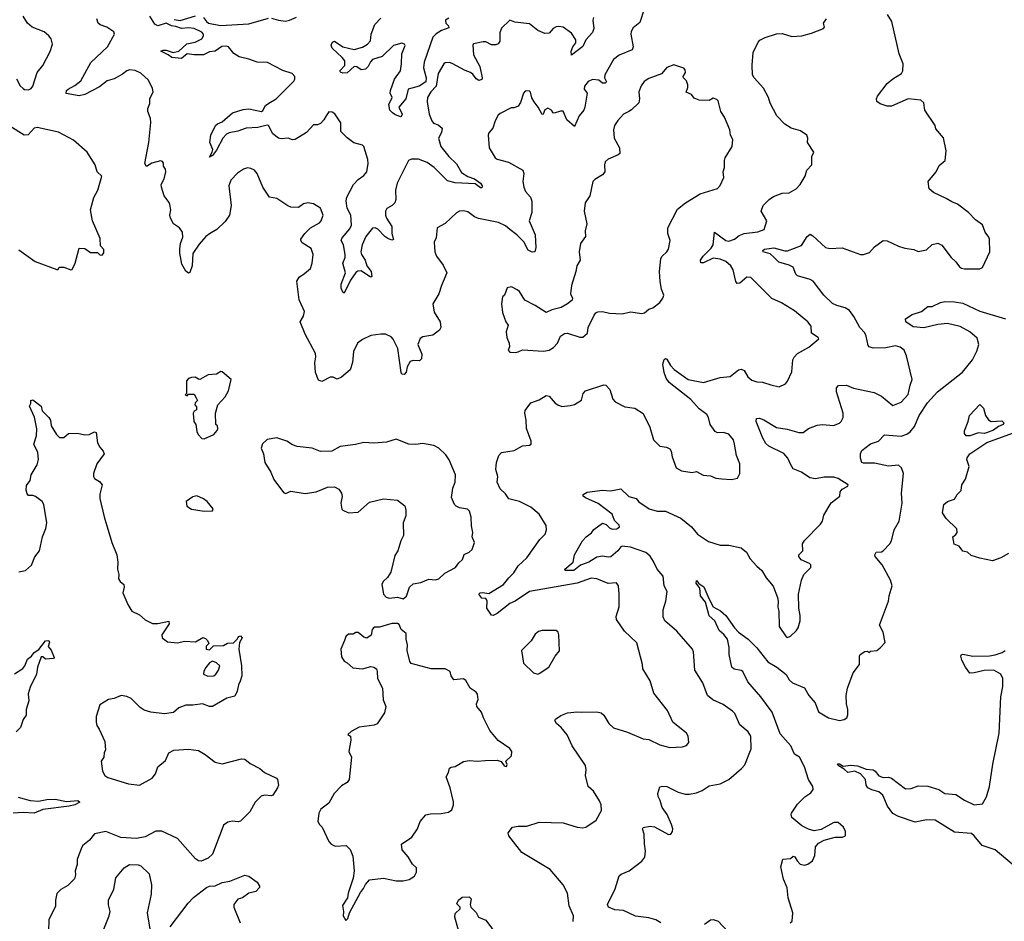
# Model space of a CAD drawing. Extents: x 2293878 to 2522763, y 823964 to 1006972.
# Tile 19 of 256: x 2325991 to 2333010, y 892395 to 898819. Entities that reach past the tile are written whole.
import ezdxf

# ---------------------------------------------------------------- set-up
doc = ezdxf.new("R2010")
doc.units = 0

msp = doc.modelspace()

# ---------------------------------------------------------------- linework, layer by layer
at = {"layer": '0CON20XD'}
for points in [[(2330441.4, 898895), (2330412, 898798), (2330365, 898761.4), (2330349.5, 898735), (2330346.7, 898715), (2330364.5, 898625), (2330356.7, 898605), (2330264, 898565), (2330225, 898535.7), (2330162.9, 898425), (2330160, 898405), (2330174, 898375), (2330165, 898366), (2330145, 898367.5), (2330118.9, 898388.9), (2330075, 898392), (2330042.4, 898377.6), (2330017.5, 898345), (2330015.5, 898325), (2330036.7, 898295), (2330020, 898195), (2330011.9, 898175), (2329978.2, 898135), (2329945, 898057.5), (2329891.4, 898105), (2329865, 898167.1), (2329845, 898167.3), (2329802.1, 898152.1), (2329794.3, 898154.3), (2329782.5, 898175), (2329755, 898187.9), (2329735, 898177.5), (2329723.3, 898146.7), (2329715, 898143.8), (2329686.7, 898195), (2329657.5, 898232.5), (2329642.7, 898262.7), (2329633, 898303), (2329621.7, 898311.7), (2329595, 898310), (2329582.5, 898295), (2329560.3, 898229.7), (2329545, 898203.3), (2329515, 898191.2), (2329495, 898191.2), (2329415, 898150), (2329402.1, 898137.9), (2329380.9, 898099.1), (2329363.6, 898046.4), (2329335, 898012.5), (2329330, 897995), (2329337.5, 897905), (2329380, 897835), (2329395, 897825.8), (2329475, 897804.4), (2329577.3, 897747.3), (2329584.1, 897724.1), (2329578, 897665), (2329583.6, 897626.4), (2329596, 897595), (2329631.4, 897555), (2329641.9, 897525), (2329641.9, 897445), (2329622.9, 897385), (2329665.7, 897285), (2329670.6, 897195), (2329664, 897166), (2329645, 897162), (2329615, 897175.8), (2329584.4, 897235), (2329535.8, 897285.8), (2329484.4, 897325), (2329455, 897349.5), (2329405, 897373.3), (2329262, 897402), (2329233.8, 897413.8), (2329185, 897449.2), (2329155, 897457.5), (2329125, 897453.8), (2329105, 897443.8), (2329025, 897366.7), (2328966.7, 897335), (2328958.8, 897265), (2328946.1, 897233.9), (2328950, 897165), (2328962, 897135), (2329009.6, 897069.6), (2329035.7, 897015), (2328997.1, 896925), (2328979.2, 896865), (2328936.2, 896795), (2328946.2, 896735), (2328987.5, 896665), (2328993.8, 896625), (2328982.7, 896607.3), (2328935, 896571.2), (2328865, 896558.8), (2328845, 896546.7), (2328830, 896505), (2328857.1, 896435), (2328855, 896402.5), (2328841.2, 896388.8), (2328795, 896390.8), (2328775, 896383.8), (2328753.4, 896346.6), (2328745, 896307.5), (2328731.7, 896291.7), (2328715, 896293.8), (2328710, 896305), (2328685.7, 896475), (2328653.6, 896543.6), (2328638.3, 896558.3), (2328597.7, 896577.7), (2328565, 896578.8), (2328495, 896568.8), (2328435, 896540), (2328400, 896515), (2328370.8, 896455), (2328364.3, 896375.7), (2328347.5, 896325), (2328285, 896270.8), (2328255, 896258.8), (2328225, 896272.5), (2328205, 896271.2), (2328145, 896240), (2328120.6, 896250.6), (2328100, 896305), (2328094.2, 896375), (2328102.3, 896417.7), (2328099.7, 896439.7), (2328025, 896577.5), (2327991.2, 896665), (2328013, 896707), (2328020.5, 896740.5), (2327982.2, 896822.2), (2327966, 896955), (2327983.8, 896985), (2328021.7, 897011.7), (2328064.3, 897045.7), (2328076.7, 897083.3), (2328084.2, 897145), (2328067.8, 897187.8), (2328005, 897230), (2327994.2, 897245), (2327996, 897255), (2328024, 897295), (2328063.8, 897336.2), (2328128, 897372), (2328139.2, 897385), (2328154.2, 897425), (2328136, 897475), (2328085, 897506.2), (2328045, 897513.8), (2328013.9, 897506.1), (2327979.3, 897480.7), (2327925, 897482), (2327901.7, 897491.7), (2327825, 897544), (2327772.5, 897555), (2327724.3, 897625), (2327685, 897723.8), (2327665, 897746), (2327638.8, 897758.8), (2327615, 897764), (2327586.7, 897755), (2327544, 897725), (2327496.2, 897675), (2327481.2, 897635), (2327497.5, 897495), (2327485.8, 897425), (2327455, 897381.2), (2327395.7, 897324.3), (2327345, 897294)], [(2330562, 892385), (2330525, 892404.4), (2330475, 892420), (2330381.7, 892431.7), (2330295, 892472.9), (2330234, 892476), (2330188.8, 892495), (2330181.4, 892515), (2330234.6, 892625.4), (2330265, 892718.8), (2330278.5, 892731.5), (2330336, 892755), (2330425.6, 892824.4), (2330447.3, 892852.7), (2330452.5, 892895), (2330443.9, 892946.1), (2330442.5, 893015), (2330431.2, 893055), (2330435, 893062.5), (2330485, 893072.5), (2330515, 893068), (2330615, 893013.8), (2330633, 893017), (2330643.3, 893035), (2330646.7, 893055), (2330636.7, 893085), (2330605.8, 893155), (2330570, 893205), (2330557.5, 893255), (2330542.5, 893285), (2330538.8, 893305), (2330555, 893352.5), (2330572, 893358), (2330605, 893355.7), (2330685, 893314.2), (2330735, 893301.4), (2330765, 893301.4), (2330815, 893310.8), (2330855, 893326), (2330905, 893360.6), (2330985, 893373.3), (2331045, 893405.7), (2331137, 893483), (2331159.1, 893510.9), (2331204.4, 893625), (2331202, 893715), (2331183.8, 893745), (2331124.4, 893794.4), (2331088, 893875), (2331072.1, 893892.1), (2331005, 893940.8), (2330931.8, 893971.8), (2330895, 894003.8), (2330860.6, 894095), (2330804.4, 894185), (2330794.4, 894315), (2330788.1, 894335), (2330675, 894462.5), (2330589.2, 894535), (2330577.5, 894565), (2330577.5, 894615), (2330597.1, 894675), (2330605.8, 894745), (2330584.3, 894785), (2330578, 894855), (2330534.2, 894905), (2330509.5, 894959.5), (2330485, 894997.5), (2330455, 895022.2), (2330345, 895060.7), (2330285, 895066.7), (2330275, 895063.3), (2330254.5, 895035.5), (2330205, 894992.7), (2330185, 894989.5), (2330145, 894995.9), (2330105, 894988.5), (2330049.1, 894955), (2329987.8, 894932.2), (2329940, 894895), (2329880, 894895), (2329877.5, 894905), (2329936.8, 894953.2), (2329946, 895005), (2330004, 895105), (2330029, 895135), (2330067.2, 895162.8), (2330083.1, 895186.9), (2330145, 895230.7), (2330171.3, 895221.3), (2330195, 895198.2), (2330215, 895190), (2330248.5, 895191.5), (2330266.4, 895205), (2330265, 895217.1), (2330230.9, 895250.8), (2330213.5, 895295), (2330115, 895372.5), (2330025, 895411.2), (2330007.5, 895425), (2330007.5, 895435), (2330035, 895452.5), (2330145, 895468), (2330205, 895462.9), (2330275, 895477.5), (2330332.7, 895422.7), (2330385, 895408), (2330404.2, 895384.2), (2330477.5, 895335), (2330535, 895318.1), (2330595, 895318.1), (2330705, 895266.9), (2330779.2, 895205), (2330822.2, 895152.2), (2330901.9, 895101.9), (2330985, 895074.5), (2331045, 895074.4), (2331135, 895056.9), (2331172.5, 895025), (2331198.7, 894978.7), (2331245, 894926), (2331281.2, 894895), (2331312.4, 894842.4), (2331361.7, 894781.7), (2331393.1, 894703.1), (2331398.6, 894675), (2331396.2, 894633.8), (2331402.9, 894605), (2331404, 894495), (2331455, 894422.5), (2331465, 894417.5), (2331485, 894427.5), (2331526.7, 894465), (2331540, 894485), (2331553.8, 894535), (2331553.3, 894575), (2331543.8, 894625), (2331543.3, 894725), (2331563.6, 894826.4), (2331580, 894865), (2331630, 894915), (2331630, 894935), (2331620, 894945), (2331561.3, 894971.3), (2331544.3, 894994.3), (2331546, 895005), (2331574, 895035), (2331570, 895085), (2331585, 895108.8), (2331700, 895225), (2331713.3, 895245), (2331722.3, 895287.7), (2331774.4, 895375.6), (2331836.2, 895425), (2331838.8, 895455), (2331852.9, 895475), (2331893.3, 895495), (2331896.7, 895505), (2331825, 895548.8), (2331795, 895560), (2331725, 895558.6), (2331663, 895547), (2331622.5, 895555), (2331565, 895594.3), (2331505, 895618), (2331485, 895651.2), (2331465.6, 895695), (2331438.8, 895728.8), (2331331.2, 895781.2), (2331310.4, 895800.4), (2331288.1, 895838.1), (2331241.4, 895955), (2331242.5, 895977.5), (2331265, 895980.6), (2331295, 895968.5), (2331385, 895912.7), (2331461.1, 895901.1), (2331545, 895878.5), (2331575, 895877.8), (2331615, 895906.9), (2331675, 895928.9), (2331714.4, 895934.4), (2331792.1, 895927.9), (2331835, 895944), (2331847.5, 895955), (2331860, 895985), (2331860.5, 896015), (2331813.1, 896166.9), (2331814.2, 896195.8), (2331828.3, 896211.7), (2331885, 896214.3), (2331935, 896193.3), (2332081.8, 896161.8), (2332135, 896135.7), (2332215, 896070), (2332275, 896093.3), (2332325, 896147.5), (2332337.5, 896215), (2332352.5, 896255), (2332313.3, 896425), (2332295, 896463.3), (2332266.7, 896485), (2332235, 896495.7), (2332165, 896480.6), (2332075, 896477.7), (2332046.9, 896486.9), (2332038.3, 896498.3), (2332025.6, 896565), (2332015, 896586.7), (2331978.6, 896625), (2331938.1, 896705), (2331906.9, 896746.9), (2331875, 896766.9), (2331815, 896782.2), (2331785, 896797.8), (2331722.9, 896855), (2331646.2, 896956.2), (2331625, 896968.1), (2331535, 896994.2), (2331524, 897005), (2331505, 897056.2), (2331475, 897071.1), (2331402.1, 897092.1), (2331367.7, 897127.7), (2331340.2, 897150.2), (2331290, 897165), (2331288, 897175), (2331300, 897185), (2331366.2, 897193.8), (2331445, 897171.1), (2331465, 897173.2), (2331565, 897208.9), (2331605.3, 897274.7), (2331625, 897291.4), (2331645, 897280), (2331735.5, 897195.5), (2331765, 897188.1), (2331855, 897194.3), (2331985, 897145.7), (2332005, 897145.8), (2332048.7, 897161.3), (2332085, 897201.2), (2332145, 897246), (2332175, 897244), (2332255, 897206.2), (2332300.7, 897190.7), (2332365, 897182.5), (2332395, 897167.5), (2332455, 897180), (2332495, 897218), (2332535, 897227.1), (2332565, 897212), (2332630, 897125), (2332663.6, 897093.6), (2332689.1, 897059.1), (2332705, 897048), (2332725, 897044), (2332835, 897043.3), (2332855, 897053.8), (2332907.5, 897165), (2332904.4, 897254.4), (2332899.7, 897269.7), (2332872.9, 897305), (2332855, 897356.2), (2332805, 897392), (2332755.5, 897445.5), (2332675.5, 897505.5), (2332635, 897520), (2332595.7, 897545.7), (2332505, 897586.7), (2332474.1, 897614.1), (2332466.7, 897665), (2332523.8, 897735), (2332545, 897780), (2332588.8, 897815), (2332594, 897885), (2332575, 897977.5), (2332521.7, 898041.7), (2332516.7, 898065), (2332444.2, 898175), (2332435.6, 898225.6), (2332415, 898246.7), (2332325, 898256.2), (2332205, 898203.3), (2332175, 898203.3), (2332125, 898220), (2332100, 898235), (2332097.5, 898255), (2332106.7, 898275), (2332175, 898363.3), (2332215, 898397.5), (2332276.7, 898435), (2332286.7, 898455), (2332287.5, 898505), (2332260, 898575), (2332206.9, 898805), (2332177.5, 898855)], [(2325968.3, 898398.3), (2325995, 898348.8), (2326015, 898328.8), (2326025, 898321.2), (2326055, 898318.8), (2326072.3, 898327.7), (2326085.7, 898344.3), (2326116.4, 898443.6), (2326156.7, 898493.3), (2326208.1, 898591.9), (2326225.8, 898645), (2326215, 898682.5), (2326200, 898705), (2326165, 898732), (2326080, 898765), (2326046.7, 898795), (2326016.7, 898845)], [(2327345, 897294), (2327318.8, 897275), (2327269.7, 897220.3), (2327225.8, 897154.2), (2327220, 897065), (2327205, 897017.5), (2327195, 897013.3), (2327175, 897027.5), (2327148, 897078), (2327132.5, 897155), (2327132.5, 897185), (2327137.5, 897225), (2327155, 897270), (2327151.2, 897305), (2327131.2, 897335), (2327086.7, 897365), (2327065.8, 897405), (2327061.4, 897425), (2327067.8, 897465), (2327062.4, 897502.4), (2327057.5, 897517.5), (2327021.4, 897565), (2327001.4, 897625), (2327000, 897645), (2327020.8, 897685), (2327033.8, 897735), (2327030, 897755), (2327016.7, 897775), (2327016.4, 897796.4), (2327009.3, 897809.3), (2326995, 897813.3), (2326934.1, 897795.9), (2326895, 897772.5), (2326884.1, 897794.1), (2326910.8, 897945), (2326925.9, 898085.9), (2326923.8, 898115), (2326903.9, 898163.9), (2326903.8, 898185), (2326919.3, 898220.7), (2326918.8, 898255), (2326942, 898305), (2326938.6, 898328.6), (2326908.6, 898388.6), (2326855, 898437.5), (2326815, 898457.5), (2326775, 898460.8), (2326755, 898455.7), (2326725, 898431.9), (2326665, 898398.5), (2326615, 898383.1), (2326559.6, 898340.4), (2326455, 898286.4), (2326415, 898276.5), (2326322.2, 898292.2), (2326325, 898313.8), (2326336.9, 898325), (2326385, 898349.6), (2326425.8, 898384.2), (2326498.5, 898515), (2326618, 898625), (2326667.5, 898715), (2326663, 898733), (2326612.5, 898765), (2326565, 898781.2), (2326551.2, 898795), (2326542, 898825)], [(2330081.2, 898835), (2330075.8, 898815), (2330082.9, 898755), (2330075, 898726.7), (2330026.2, 898675), (2330005, 898628.1), (2329925, 898566.7), (2329923.3, 898595), (2329934.5, 898625), (2329955.6, 898655), (2329955.6, 898675), (2329924, 898724), (2329865, 898764.6), (2329835, 898770.8), (2329815, 898767.3), (2329795, 898756.5), (2329765, 898724), (2329735, 898720), (2329685, 898741.4), (2329625, 898789.2), (2329520.6, 898800.6), (2329485, 898816), (2329425, 898758.8), (2329413.3, 898725), (2329413.5, 898665), (2329402.3, 898647.7), (2329385, 898640), (2329355, 898640), (2329315, 898660), (2329295, 898662), (2329225, 898645.8), (2329220.3, 898639.7), (2329225, 898568.8), (2329270, 898485), (2329287.8, 898405), (2329285, 898392), (2329265, 898385.6), (2329245, 898396.9), (2329220.9, 898430.9), (2329205, 898442.9), (2329165.8, 898455.8), (2329075, 898507.1), (2329055, 898512.9), (2329025, 898510.8), (2329015, 898503.8), (2328973.2, 898435), (2328959.7, 898345), (2328922.9, 898305), (2328898.9, 898265), (2328895.7, 898234.3), (2328910, 898145), (2328928.3, 898098.3), (2328940.9, 898080.9), (2328975, 898070), (2329002, 898045), (2328998, 898015), (2328975.8, 897975), (2328992.2, 897915), (2329049.2, 897845), (2329105, 897790.8), (2329140.8, 897730.8), (2329185, 897701.5), (2329234.2, 897685), (2329275, 897653.8), (2329287.5, 897635), (2329285, 897620), (2329275, 897620.8), (2329238.7, 897648.7), (2329095, 897656), (2329041.8, 897671.8), (2328945, 897766.9), (2328895, 897801.8), (2328835, 897825.4), (2328785, 897824.4), (2328762, 897815), (2328681.5, 897655), (2328670.5, 897605), (2328671.7, 897538.3), (2328665.8, 897515), (2328645.4, 897494.6), (2328607.1, 897472.9), (2328599.2, 897455), (2328599.5, 897425), (2328606.5, 897405), (2328643.6, 897345), (2328643.8, 897295), (2328656.7, 897253.3), (2328645, 897247.1), (2328615, 897258.8), (2328593.6, 897273.6), (2328545, 897326.2), (2328525, 897336.4), (2328505, 897334.3), (2328459.1, 897275), (2328432.1, 897215), (2328422.9, 897165), (2328427.5, 897145), (2328452.9, 897105), (2328464.6, 897064.6), (2328496.8, 897025), (2328501.7, 896988.3), (2328495, 896984.2), (2328485, 896989.4), (2328425, 897030), (2328401.8, 897028.3), (2328386.7, 897016.7), (2328348.1, 896961.9), (2328305, 896870), (2328295, 896877.5), (2328282.2, 896905), (2328281.5, 896935), (2328313.8, 897015), (2328295.5, 897085), (2328311.1, 897125), (2328310.9, 897145), (2328298.2, 897215), (2328282.9, 897245), (2328290.6, 897265), (2328345, 897329.2), (2328355.6, 897355.6), (2328350.6, 897425), (2328325.6, 897475), (2328318.7, 897528.7), (2328322.9, 897555), (2328371.1, 897645), (2328405, 897680), (2328445, 897709.4), (2328464.5, 897735), (2328474.6, 897795), (2328473.3, 897823.3), (2328443.3, 897915), (2328433.9, 897923.9), (2328372.7, 897942.7), (2328325, 897976.7), (2328281.2, 898021.2), (2328279.5, 898085), (2328237, 898147), (2328219.5, 898159.5), (2328195, 898163.3), (2328176, 898135), (2328160, 898105), (2328135, 898078.8), (2328115, 898070.8), (2328085, 898070), (2328035, 898015.7), (2327955, 897964.2), (2327935, 897962.5), (2327905, 897974.2), (2327855, 897969.2), (2327835, 897974.4), (2327796.2, 898005), (2327765.8, 898065), (2327755, 898068.1), (2327689.7, 898050.3), (2327605, 898046.7), (2327545, 898024.4), (2327485, 898012.7), (2327465, 898002.5), (2327438.9, 897975), (2327395, 897890), (2327365, 897851.2), (2327345, 897840), (2327364.2, 897875), (2327367.1, 897892.9), (2327347.3, 897945), (2327353, 897997), (2327385.8, 898064.2), (2327402.2, 898077.8), (2327435, 898090.5), (2327508, 898155), (2327585, 898178.2), (2327625, 898183.5), (2327715, 898164.3), (2327725, 898172), (2327743.1, 898206.9), (2327766.3, 898223.7), (2327820, 898255), (2327945, 898381.4), (2327952.7, 898395), (2327952.5, 898415), (2327934.2, 898435), (2327866.6, 898456.6), (2327758, 898515), (2327685, 898516.4), (2327625, 898538.3), (2327555, 898553.9), (2327517.8, 898577.8), (2327478.6, 898625), (2327465, 898630), (2327433.1, 898626.9), (2327385.3, 898594.7), (2327345, 898590), (2327301.7, 898568.3), (2327235, 898568), (2327185, 898575.9), (2327145, 898542.2), (2327075, 898549.1), (2327049.1, 898569.1), (2326996.7, 898595), (2327015, 898602.9), (2327035, 898602.7), (2327085, 898586.1), (2327125, 898595.8), (2327182, 898648), (2327242.2, 898657.8), (2327288.3, 898681.7), (2327300.9, 898705), (2327300.9, 898715), (2327289.8, 898729.8), (2327235, 898755.2), (2327195, 898762), (2327145, 898755.2), (2327105, 898771), (2327074.1, 898774.1), (2327035, 898793.5), (2326975, 898775.4), (2326955, 898786.4), (2326919.1, 898845)], [(2327091.2, 898821.2), (2327135, 898813.3), (2327245, 898847.4)], [(2327302.1, 898835), (2327322.9, 898805), (2327337.1, 898795), (2327423.6, 898776.4), (2327625, 898789.4), (2327765, 898830)], [(2327785, 898830.8), (2327835, 898814.4), (2327885, 898809.4), (2327914.4, 898815.6), (2327965, 898838)], [(2329051.3, 898828.7), (2329027.5, 898815), (2329029.4, 898795), (2329046.9, 898775), (2329050, 898760), (2328998.8, 898741.2), (2328960.9, 898719.1), (2328935.5, 898695), (2328874.2, 898515.8), (2328868.5, 898475), (2328888.3, 898405), (2328887.2, 898375), (2328838.2, 898345), (2328761.4, 898325), (2328744.4, 898255), (2328694.2, 898195.8), (2328717.1, 898145), (2328710.7, 898129.3), (2328705, 898126.7), (2328665, 898142.5), (2328648, 898155), (2328630, 898175), (2328622.1, 898215), (2328645.5, 898265), (2328631.8, 898295), (2328633.7, 898315), (2328661.8, 898395), (2328706.4, 898455), (2328712.1, 898505), (2328714.8, 898575.3), (2328737.7, 898635), (2328734, 898645), (2328715, 898650.6), (2328655, 898634), (2328575, 898555.8), (2328505, 898534.5), (2328490.8, 898519.2), (2328475, 898484.3), (2328455, 898467.1), (2328425, 898461.9), (2328395, 898482.2), (2328375, 898484.3), (2328325, 898441.4), (2328295, 898438.9), (2328278.8, 898445), (2328273.3, 898455), (2328308.1, 898491.9), (2328309.2, 898525), (2328290.6, 898550.6), (2328218.8, 898615), (2328212.5, 898637.5), (2328221.7, 898658.3), (2328235, 898666.2), (2328295, 898625.5), (2328375, 898605.7), (2328435, 898623.1), (2328471.2, 898645), (2328491.4, 898668.6), (2328495.5, 898715), (2328523.1, 898785), (2328565, 898830.8)], [(2329474.2, 893025), (2329505, 893066.2), (2329545, 893072.9), (2329605, 893072.5), (2329695, 893100.4), (2329865, 893095.6), (2329965, 893066), (2330005, 893060), (2330027.5, 893065), (2330100, 893115), (2330138, 893185), (2330135.7, 893225), (2330125, 893253.3), (2330081.7, 893321.7), (2330043.3, 893355), (2330023.3, 893435), (2330030, 893475), (2330023.3, 893505), (2329930, 893645), (2329894.4, 893724.4), (2329851.2, 893775), (2329816.7, 893805), (2329806.7, 893825), (2329810, 893835), (2329847.7, 893862.3), (2329895, 893880.8), (2329965, 893888.6), (2329995, 893884), (2330105, 893887.5), (2330135, 893879.2), (2330154.3, 893864.3), (2330190, 893805), (2330225, 893772.5), (2330322.8, 893742.8), (2330435, 893695.7), (2330475, 893690), (2330555, 893652), (2330625, 893634.2), (2330715, 893638), (2330745, 893646.7), (2330760.7, 893669.3), (2330756.2, 893715), (2330743.3, 893735), (2330645.8, 893815), (2330608.1, 893898.1), (2330510.9, 894020.9), (2330485, 894107.5), (2330433.8, 894195), (2330431.2, 894225), (2330389.7, 894379.7), (2330302.3, 894462.3), (2330246.2, 894545), (2330243.9, 894566.1), (2330264.2, 894635), (2330264.3, 894725), (2330259.2, 894785), (2330245, 894806.2), (2330185, 894802.5), (2330105, 894836), (2330065, 894839.2), (2329964.7, 894805.3), (2329624, 894745), (2329522.9, 894677.1), (2329485, 894658.2), (2329395, 894588.1), (2329365, 894574), (2329355, 894576.2), (2329320, 894625), (2329323.1, 894675), (2329318.6, 894688.6), (2329314.3, 894694.3), (2329285, 894698.5), (2329263.3, 894726.7), (2329273.3, 894735), (2329293.2, 894736.8), (2329335, 894730.5), (2329440, 894795), (2329476.8, 894843.2), (2329512.9, 894877.1), (2329545, 894927.1), (2329605.4, 894984.6), (2329699.2, 895115), (2329736.6, 895153.4), (2329747.1, 895185), (2329744.5, 895214.5), (2329695, 895295.6), (2329635, 895346.7), (2329555, 895385.6), (2329476.7, 895405), (2329455, 895441.2), (2329415, 895476.2), (2329394, 895525), (2329399.2, 895565), (2329385.7, 895615), (2329389.2, 895665), (2329406.2, 895715), (2329426.7, 895735), (2329515, 895750), (2329575, 895782), (2329625, 895788), (2329636, 895795), (2329638, 895815), (2329604.1, 895905.9), (2329602, 895965), (2329592.5, 896015), (2329593.3, 896035), (2329635, 896088.8), (2329695, 896110), (2329745, 896141.2), (2329765, 896135.8), (2329807.3, 896087.3), (2329827.5, 896075), (2329855.9, 896064.1), (2329915, 896070), (2329945, 896078), (2329995, 896107.5), (2330008.8, 896155), (2330024.3, 896175.7), (2330155, 896216.7), (2330170, 896215), (2330196.7, 896185), (2330220, 896115), (2330235, 896096.7), (2330305, 896060.8), (2330375, 896050.6), (2330435, 896012), (2330481.9, 895915), (2330510, 895825), (2330555, 895781.2), (2330602.3, 895772.3), (2330625, 895761.2), (2330635.8, 895745), (2330642, 895705), (2330670.8, 895625), (2330707.5, 895605), (2330785, 895593.3), (2330815, 895599.2), (2330863, 895573), (2330915, 895569.4), (2330953, 895553), (2330995, 895546.5), (2331065, 895542.2), (2331107.7, 895552.3), (2331123.6, 895586.4), (2331123.8, 895655), (2331100.8, 895715), (2331086.7, 895795), (2331078.6, 895825), (2331045, 895866), (2331007, 895877), (2330965, 895874.4), (2330949.2, 895885), (2330912, 895935), (2330900.8, 895985), (2330888, 896005), (2330835, 896045.8), (2330775, 896112.2), (2330620.6, 896235), (2330599.4, 896265), (2330584.4, 896305), (2330574.5, 896365), (2330585, 896396.7), (2330595, 896403.8), (2330605, 896400), (2330630, 896355), (2330655.4, 896325.4), (2330755, 896254.4), (2330865.4, 896234.6), (2330985, 896269.4), (2331055, 896275.6), (2331115, 896324.2), (2331135, 896329.2), (2331155, 896318.8), (2331182.5, 896275), (2331210.7, 896250.7), (2331245, 896238.1), (2331285, 896237.1), (2331345, 896217.5), (2331404.1, 896204.1), (2331448.8, 896225), (2331465, 896243.3), (2331495, 896310), (2331503.3, 896395), (2331511.2, 896415), (2331535, 896440), (2331616.7, 896485), (2331687.5, 896545), (2331682.5, 896555), (2331636.4, 896586.4), (2331632, 896635), (2331610, 896665), (2331515, 896744), (2331421.2, 896801.2), (2331353.2, 896833.2), (2331202.1, 896982.1), (2331175, 896984.3), (2331125, 896941.4), (2331105, 896939.2), (2331095, 896952.5), (2331077.8, 897037.8), (2331059.6, 897065), (2331023.5, 897095), (2330985, 897112.8), (2330935, 897119.5), (2330865, 897087.3), (2330847.3, 897087.3), (2330844.6, 897105), (2330862.3, 897135), (2330919, 897191), (2330933.9, 897215), (2330943.8, 897306.2), (2331024.3, 897245), (2331045, 897241.2), (2331086, 897254), (2331119.6, 897280.4), (2331155, 897296.2), (2331252.2, 897307.8), (2331298.8, 897325), (2331315.8, 897385), (2331276.9, 897455), (2331290.6, 897495), (2331333, 897537), (2331365, 897558.6), (2331425, 897582.2), (2331475.7, 897584.3), (2331525, 897613.8), (2331553.8, 897645), (2331591.2, 897705), (2331602.7, 897747.3), (2331638, 897785), (2331638, 897845), (2331652.5, 897875), (2331607.5, 897945), (2331610, 897975), (2331602.5, 897995), (2331557, 898027), (2331490, 898045), (2331445, 898074.3), (2331389.2, 898135), (2331340, 898225), (2331328.6, 898265), (2331292.1, 898332.1), (2331225.7, 898405), (2331214.4, 898425), (2331212.5, 898495), (2331220, 898585), (2331255, 898658), (2331267.4, 898672.6), (2331305, 898692.5), (2331385, 898717.1), (2331425, 898720), (2331495, 898698), (2331566.1, 898703.9), (2331635, 898723.3), (2331720, 898755), (2331727.5, 898765), (2331720, 898795), (2331741.2, 898825)], [(2329525, 896447.5), (2329545, 896452.5), (2329575, 896466.7), (2329725, 896456.2), (2329765, 896463.3), (2329795.7, 896484.3), (2329823.8, 896515), (2329846.2, 896565), (2329875, 896582), (2329896.1, 896586.1), (2329985, 896556.7), (2330005, 896557.5), (2330037.5, 896585), (2330042.5, 896625), (2330086.1, 896713.9), (2330098.8, 896731.2), (2330112.5, 896737.5), (2330145, 896740), (2330195, 896728), (2330285, 896724), (2330345, 896738), (2330425, 896726.2), (2330445, 896731.2), (2330475, 896756.2), (2330505, 896766.7), (2330553.3, 896805), (2330576.7, 896835), (2330583.3, 896855), (2330565, 896900), (2330555.9, 896954.1), (2330550.8, 897025), (2330560.8, 897115), (2330567.5, 897132.5), (2330603.8, 897165), (2330616.7, 897185), (2330628.8, 897245), (2330610.8, 897295), (2330611.4, 897335), (2330680.2, 897469.8), (2330737, 897513), (2330841.1, 897578.9), (2330965, 897616.7), (2330985, 897637.5), (2331010, 897695), (2331006.2, 897735), (2331014, 897765), (2331014, 897815), (2331020, 897835), (2331069.2, 897915), (2331073.8, 897965), (2331058.8, 897995), (2331052, 898035), (2331014.2, 898124.2), (2330990, 898165), (2330970.7, 898240.7), (2330960.7, 898250.7), (2330935, 898260), (2330905, 898242.5), (2330835, 898246.7), (2330799.3, 898259.3), (2330780, 898285), (2330741.7, 898301.7), (2330753.3, 898335), (2330753.8, 898355), (2330743.6, 898383.6), (2330722.5, 898405), (2330720, 898415), (2330737.5, 898442.5), (2330735, 898462.5), (2330725, 898473.3), (2330655, 898496.7), (2330605, 898477.5), (2330565, 898433.8), (2330475, 898400.8), (2330442.4, 898377.6), (2330422.1, 898347.9), (2330404.2, 898305), (2330410, 898255), (2330404.3, 898225.7), (2330353, 898177), (2330332.5, 898165), (2330294.4, 898145.6), (2330255, 898100), (2330231.2, 898065), (2330223.8, 898035), (2330228.8, 897975), (2330267.5, 897905), (2330268.8, 897865), (2330257.5, 897855), (2330185, 897825.8), (2330163.8, 897805), (2330158.8, 897785), (2330161.2, 897735), (2330145, 897714), (2330089.7, 897680.3), (2330076, 897665), (2330054, 897565), (2330021.2, 897515), (2330014, 897455), (2330034, 897365), (2330022, 897315), (2330023.8, 897275), (2329988.8, 897225), (2329980, 897165), (2329986, 897105), (2329962, 897065), (2329956.2, 897025), (2329923.8, 896925), (2329918, 896865), (2329931.2, 896835), (2329928.8, 896821.2), (2329896.1, 896793.9), (2329850.7, 896769.3), (2329785, 896752.5), (2329745, 896732.5), (2329665, 896783.3), (2329590.7, 896820.7), (2329555, 896882.5), (2329537.5, 896895), (2329496.1, 896916.1), (2329465, 896907.5), (2329447.5, 896855), (2329432.5, 896845), (2329426.7, 896795), (2329433.6, 896733.6), (2329456.4, 896666.4), (2329473, 896643), (2329458.8, 896595), (2329463.8, 896555), (2329481.2, 896515), (2329483, 896487), (2329472.5, 896465), (2329485, 896450), (2329525, 896447.5)], [(2325985, 897180), (2326102.5, 897095), (2326255, 897040), (2326265, 897040), (2326273.3, 897056.7), (2326305, 897056.7), (2326355, 897037.5), (2326365, 897040), (2326386.7, 897085), (2326415, 897190), (2326455, 897187.5), (2326495, 897160), (2326545, 897160), (2326563, 897143), (2326578.3, 897141.7), (2326591.7, 897158.3), (2326591.7, 897181.7), (2326568.3, 897208.3), (2326565, 897260), (2326510, 897385), (2326496.9, 897465), (2326519.1, 897550.9), (2326547.8, 897605), (2326576.7, 897705), (2326544, 897735), (2326528.8, 897785), (2326471.2, 897875), (2326375, 897961.4), (2326267.3, 898017.3), (2326115, 898050.6), (2326093.8, 898045), (2326050.7, 897999.3), (2326024, 897996), (2325921.2, 898061.2)], [(2331482.5, 892385), (2331497.5, 892395), (2331502.5, 892455), (2331468.8, 892561.2), (2331462.7, 892632.7), (2331435.9, 892695.9), (2331416.7, 892783.3), (2331431.7, 892838.3), (2331485, 892842.5), (2331505, 892860), (2331517.5, 892855), (2331533.8, 892825), (2331555, 892802), (2331585, 892794.3), (2331608.8, 892801.2), (2331641.2, 892825), (2331658, 892865), (2331664, 892925), (2331685, 892952.5), (2331725, 892973.8), (2331805, 892994.3), (2331856.1, 892993.9), (2331877.5, 893005), (2331876.7, 893035), (2331862.5, 893065), (2331825, 893100), (2331795, 893098.8), (2331705, 893049.2), (2331655, 893039.2), (2331615, 893050.8), (2331566.7, 893075), (2331496.2, 893135), (2331490, 893155), (2331493.3, 893165), (2331535, 893230), (2331588.7, 893281.3), (2331629.7, 893310.3), (2331647.5, 893335), (2331645.6, 893355), (2331613.6, 893405), (2331585, 893495.8), (2331550.8, 893565), (2331514.3, 893585), (2331488.5, 893645), (2331411.2, 893731.2), (2331354.5, 893885), (2331275, 893995.5), (2331181.4, 894101.3), (2331145, 894175.5), (2331135, 894182.5), (2331085, 894190.4), (2331066.4, 894205), (2331047.3, 894295), (2331048.9, 894345), (2331035.8, 894405), (2331009.6, 894439.6), (2330977.6, 894467.6), (2330946.9, 894536.9), (2330905, 894571.2), (2330879.6, 894669.6), (2330843.3, 894715), (2330838.3, 894768.3), (2330814, 894805), (2330815, 894822.5), (2330832, 894802), (2330867.4, 894777.4), (2330902.5, 894695), (2330935, 894636), (2330986.1, 894606.1), (2331024.1, 894574.1), (2331086.2, 894485), (2331115, 894454.3), (2331184.4, 894404.4), (2331244.5, 894344.5), (2331323.3, 894243.3), (2331387.1, 894205), (2331453.6, 894153.6), (2331475.9, 894115.9), (2331500, 894095), (2331585, 894058.8), (2331615.6, 894005), (2331661, 893951), (2331685, 893886.9), (2331756.2, 893845), (2331835, 893825.5), (2331867.6, 893832.4), (2331886, 893845), (2331893.8, 893865), (2331893.3, 893905), (2331884.2, 893944.2), (2331882.5, 894005), (2331891.2, 894055), (2331932.5, 894165), (2331977.5, 894225), (2331977, 894283), (2331982.5, 894295), (2332015, 894317.5), (2332035, 894320), (2332040, 894315), (2332045, 894310), (2332055, 894320), (2332100, 894325), (2332125, 894342.5), (2332159.3, 894380.7), (2332146.7, 894455), (2332120, 894505), (2332183.8, 894675), (2332188, 894715), (2332210, 894785), (2332198, 894825), (2332140, 894935), (2332088.8, 894995), (2332086.2, 895005), (2332096.7, 895025), (2332135, 895028), (2332145, 895034), (2332194.6, 895085.4), (2332205.9, 895105.9), (2332224.4, 895185), (2332260.8, 895245), (2332281.1, 895375), (2332277.8, 895445), (2332290, 895585), (2332277.5, 895625), (2332255.4, 895645.4), (2332185, 895637.2), (2332085, 895659.5), (2332005, 895658.1), (2331994.4, 895665), (2331984.4, 895695), (2331984.2, 895725), (2331995, 895748.8), (2332055, 895797.5), (2332112.5, 895815), (2332155, 895860), (2332275, 895852.7), (2332314.3, 895865.7), (2332338.4, 895881.6), (2332370.6, 895919.4), (2332402, 895998), (2332461.7, 896088.3), (2332533.5, 896166.5), (2332712.6, 896307.4), (2332782.2, 896395), (2332813.7, 896456.3), (2332827.8, 896505), (2332815, 896549.2), (2332764.7, 896594.7), (2332695, 896632.7), (2332604.4, 896654.4), (2332535, 896648.2), (2332435, 896624.6), (2332360.7, 896630.7), (2332307.5, 896665), (2332305, 896687.5), (2332352.4, 896717.6), (2332420.3, 896739.7), (2332464.4, 896775.6), (2332495, 896776), (2332555, 896803.8), (2332585, 896810), (2332655, 896809.5), (2332715, 896799.7), (2332835, 896742.7), (2333018.1, 896688.1)], [(2327305, 895832.5), (2327375, 895863.3), (2327398.3, 895891.7), (2327402.5, 895905), (2327400, 895925), (2327390, 895935), (2327387.5, 896015), (2327403.3, 896075), (2327455, 896132.5), (2327478.8, 896175), (2327497.5, 896255), (2327435, 896310), (2327425, 896312.5), (2327395, 896292.5), (2327335, 896288.8), (2327275, 896256.2), (2327265, 896256.7), (2327243, 896273), (2327215, 896270), (2327195, 896262.5), (2327180, 896245), (2327180, 896155), (2327170, 896145), (2327185, 896140), (2327195, 896150), (2327235, 896150), (2327250, 896125), (2327257.5, 896105), (2327241.7, 896088.3), (2327240, 896075), (2327251.7, 896061.7), (2327251.7, 896038.3), (2327235, 896030), (2327227.5, 896015), (2327233.3, 895955), (2327247.5, 895935), (2327253.3, 895885), (2327263.9, 895863.9), (2327290, 895835), (2327305, 895832.5)], [(2325984.1, 894884.1), (2326032.5, 894895), (2326075, 894933.3), (2326099.3, 894990.7), (2326133.3, 895035), (2326153.3, 895135), (2326177.3, 895192.7), (2326184, 895235), (2326163.9, 895363.9), (2326152.5, 895385), (2326105, 895422.5), (2326085, 895430), (2326055, 895430), (2326045, 895440), (2326036.4, 895466.4), (2326040.5, 895499.5), (2326066.2, 895535), (2326073.8, 895575), (2326115, 895647.5), (2326124.2, 895685), (2326120.8, 895735), (2326091.2, 895795), (2326110, 895855), (2326112.5, 895905), (2326096.9, 895986.9), (2326060, 896065), (2326070, 896085), (2326070, 896105), (2326085, 896110), (2326143.3, 896065), (2326151.2, 896031.2), (2326200, 895985), (2326210.8, 895965), (2326216.2, 895925), (2326253.9, 895863.9), (2326275, 895842.5), (2326305, 895842.5), (2326338.3, 895871.7), (2326403.6, 895873.6), (2326455, 895860), (2326485.8, 895864.2), (2326525, 895882.5), (2326537, 895877), (2326545.7, 895805), (2326562.4, 895772.4), (2326586.2, 895745), (2326593.3, 895725), (2326542, 895655), (2326516.2, 895585), (2326516.2, 895565), (2326525, 895550), (2326559.1, 895529.1), (2326578.8, 895505), (2326562.7, 895437.3), (2326562.7, 895407.3), (2326594.1, 895275.9), (2326648.6, 895095), (2326683.3, 895005), (2326691.1, 894955), (2326688.6, 894905), (2326698.8, 894865), (2326696.2, 894835), (2326706.7, 894815), (2326733.6, 894793.6), (2326736.4, 894776.4), (2326726.2, 894735), (2326762.3, 894652.3), (2326790, 894605), (2326845, 894578.8), (2326885, 894543.8), (2326937.7, 894517.7), (2326975, 894515.7), (2327055, 894532.5), (2327056.2, 894515), (2327003.3, 894435), (2327006.7, 894415), (2327045.9, 894385.9), (2327115, 894378), (2327165, 894391.2), (2327245, 894386.7), (2327295.9, 894415.9), (2327315, 894410), (2327330, 894395), (2327340, 894375), (2327320, 894355), (2327320, 894335), (2327345, 894330), (2327373, 894357), (2327445, 894360), (2327473, 894377), (2327515, 894380), (2327543, 894407), (2327550, 894425), (2327565, 894430), (2327577.5, 894415), (2327558.3, 894381.7), (2327552.5, 894335), (2327571.2, 894215), (2327573.8, 894145), (2327562.5, 894105), (2327550.7, 894079.3), (2327542.5, 894035), (2327525, 894000), (2327467.5, 893985), (2327365, 893926), (2327345, 893925.8), (2327295, 893944.4), (2327225, 893934.4), (2327175, 893935.6), (2327125, 893915.6), (2327086.4, 893883.6), (2327023.2, 893873.2), (2326925, 893886.2), (2326879.1, 893899.2), (2326849.5, 893919.5), (2326785, 893982.7), (2326755, 893997.1), (2326715.6, 894004.4), (2326665, 893982), (2326623.3, 893975), (2326561.7, 893938.3), (2326536.2, 893855), (2326536.2, 893815), (2326540.5, 893790.5), (2326558.8, 893765), (2326598, 893675), (2326602.5, 893615), (2326593, 893597), (2326590, 893565), (2326572.5, 893535), (2326582.5, 893465), (2326598.8, 893435), (2326619.7, 893419.7), (2326766.2, 893373.8), (2326845.6, 893364.4), (2326934.3, 893415.7), (2326960, 893445), (2326975, 893496), (2327030.3, 893539.7), (2327055, 893596.2), (2327090, 893615), (2327195, 893621.9), (2327265, 893612.5), (2327314.3, 893584.3), (2327385, 893528.8), (2327433.6, 893516.4), (2327573, 893553), (2327595, 893550), (2327635, 893520), (2327704, 893484), (2327735.8, 893455.8), (2327822.5, 893415), (2327830, 893405), (2327836.7, 893365), (2327830, 893345), (2327795, 893294), (2327785, 893288), (2327735, 893294), (2327712.3, 893287.7), (2327670, 893245), (2327630.8, 893175), (2327565, 893108.8), (2327547.3, 893102.7), (2327505, 893107.5), (2327475, 893100.8), (2327445, 893080), (2327434.2, 893054.2)], [(2332765, 895854.2), (2332737.5, 895855), (2332725, 895870), (2332725, 895890), (2332751.2, 895955), (2332761.7, 895998.3), (2332835, 896077.5), (2332860.7, 896050.7), (2332875, 896000), (2332897, 895967), (2332917, 895957), (2332991.7, 895961.7), (2333006.7, 895946.7), (2333002.5, 895935), (2332968.8, 895921.2), (2332933.3, 895895), (2332883.8, 895875), (2332865, 895870), (2332825, 895874.2), (2332765, 895854.2)], [(2328725, 894692.5), (2328748.3, 894711.7), (2328770, 894775), (2328795, 894800), (2328851.7, 894808.3), (2328907, 894833), (2328955, 894827.5), (2328980, 894835), (2329022.5, 894875), (2329097.5, 894915), (2329120.5, 894949.5), (2329148.3, 894971.7), (2329160.5, 895009.5), (2329195.8, 895024.2), (2329215.8, 895044.2), (2329232.5, 895095), (2329216.7, 895135), (2329221.2, 895165), (2329212.1, 895212.1), (2329210, 895275), (2329197.7, 895317.7), (2329182.3, 895332.3), (2329125, 895342), (2329102.7, 895352.7), (2329091.2, 895365), (2329068.8, 895415), (2329079.7, 895480.3), (2329095.8, 895525), (2329098.6, 895575), (2329053.6, 895683.6), (2329028.3, 895718.3), (2328978.8, 895765), (2328942.5, 895785), (2328861.7, 895798.3), (2328815, 895791.4), (2328764.2, 895794.2), (2328675, 895829.2), (2328605, 895810), (2328515, 895800.8), (2328445, 895806), (2328385, 895791.4), (2328275, 895778.8), (2328215, 895745.6), (2328135, 895741.8), (2328075.7, 895765.7), (2327968.7, 895778.7), (2327935, 895790.6), (2327895, 895817.1), (2327825, 895839.2), (2327755, 895828), (2327722.4, 895797.6), (2327712.5, 895765), (2327728, 895725), (2327738, 895665), (2327780.8, 895595), (2327801.7, 895541.7), (2327871.2, 895451.2), (2327885, 895443.8), (2327925, 895458.6), (2328025, 895442.5), (2328104.5, 895455.5), (2328185, 895488.1), (2328235, 895490), (2328265, 895474), (2328285.6, 895445), (2328288.7, 895421.3), (2328280.6, 895375), (2328287.5, 895332.5), (2328293.8, 895323.8), (2328335, 895306.2), (2328405, 895311.2), (2328485, 895382.5), (2328585, 895406.2), (2328685, 895396.2), (2328736.1, 895356.1), (2328743.3, 895325), (2328743.3, 895285), (2328724, 895235), (2328728, 895145), (2328708, 895105), (2328687.5, 895035), (2328665, 895002.5), (2328637.7, 894882.3), (2328613.8, 894845), (2328581.2, 894815), (2328573.3, 894795), (2328583.3, 894725), (2328603.9, 894703.9), (2328625, 894697.5), (2328683.6, 894703.6), (2328725, 894692.5)], [(2333040, 895015), (2332985.7, 894984.3), (2332925, 894964), (2332835, 894981.2), (2332772.3, 895002.3), (2332746.1, 895026.1), (2332715, 895033.3), (2332687.3, 895067.3), (2332652, 895082), (2332642.5, 895135), (2332665, 895150), (2332672.5, 895165), (2332671.7, 895191.7), (2332594.1, 895264.1), (2332570, 895305), (2332577.5, 895365), (2332605, 895386.7), (2332655, 895402.5), (2332672.5, 895435), (2332702.5, 895465), (2332707.5, 895505), (2332732.5, 895545), (2332760, 895635), (2332743.3, 895685), (2332745, 895696.7), (2332765, 895725.8), (2332885, 895807.5), (2333075.5, 895874.5)], [(2327305, 895317.5), (2327365, 895320), (2327370, 895335), (2327327.5, 895385), (2327302.5, 895405), (2327255, 895426), (2327225, 895420), (2327177.5, 895385), (2327181.7, 895351.7), (2327215, 895331.2), (2327305, 895317.5)], [(2328315, 892400), (2328330, 892415), (2328342.5, 892455), (2328420.3, 892599.7), (2328442.3, 892627.7), (2328455, 892656.7), (2328485, 892690), (2328585, 892703.3), (2328675, 892683.3), (2328725, 892683.3), (2328767.3, 892692.7), (2328805, 892717.5), (2328818.8, 892745), (2328820, 892775), (2328791.2, 892801.2), (2328761.2, 892855), (2328716.7, 892905), (2328713.8, 892945), (2328786, 892995), (2328827.5, 893055), (2328846.7, 893105), (2328885, 893153.3), (2328918.3, 893161.7), (2328995, 893162), (2329047.5, 893172.5), (2329070.7, 893189.3), (2329083.3, 893225), (2329083.6, 893246.4), (2329060, 893345), (2329030, 893425), (2329046.7, 893455), (2329054.1, 893485.9), (2329066.1, 893493.9), (2329095, 893498.8), (2329155, 893533.3), (2329195, 893540), (2329255, 893536.7), (2329308.3, 893541.7), (2329395, 893543.8), (2329423.6, 893533.6), (2329445, 893503.3), (2329461.7, 893498.3), (2329466.7, 893513.3), (2329457.5, 893535), (2329496.7, 893575), (2329500, 893605), (2329485, 893626.7), (2329402.3, 893682.3), (2329343.3, 893755), (2329296.2, 893845), (2329283.8, 893885), (2329250, 893925), (2329246.7, 893945), (2329260, 893975), (2329253.6, 894013.6), (2329245, 894027.5), (2329202.5, 894055), (2329171.7, 894111.7), (2329155, 894123.3), (2329085, 894116.2), (2329066, 894145), (2329060, 894175), (2329025, 894193.3), (2328924.1, 894194.1), (2328781.4, 894231.4), (2328772.5, 894245), (2328753.8, 894325), (2328756, 894365), (2328746.1, 894406.1), (2328746.2, 894445), (2328710, 894475), (2328695, 894510), (2328685, 894517.5), (2328645, 894517.5), (2328555, 894490), (2328518.3, 894491.7), (2328502.5, 894475), (2328496.1, 894433.9), (2328465, 894412.5), (2328445, 894420), (2328405, 894452.5), (2328388.3, 894451.7), (2328369.3, 894440.7), (2328335, 894440), (2328316.4, 894423.6), (2328306.7, 894395), (2328281.2, 894335), (2328285, 894280), (2328305, 894247.5), (2328326.4, 894236.4), (2328365, 894200), (2328435, 894194), (2328495, 894211.2), (2328515, 894206.7), (2328533.6, 894193.6), (2328540, 894175), (2328542, 894125), (2328576.7, 894055), (2328582.3, 893972.3), (2328600, 893925), (2328590.7, 893879.3), (2328538.8, 893801.2), (2328517.7, 893792.3), (2328411.2, 893778.8), (2328355, 893747.5), (2328330, 893725), (2328350, 893715), (2328352.5, 893685), (2328336.7, 893605), (2328356.7, 893565), (2328340, 893405), (2328325.7, 893384.3), (2328285, 893360), (2328233.3, 893305), (2328195, 893237.5), (2328137.5, 893195), (2328123.8, 893165), (2328117.5, 893105), (2328127.5, 893085), (2328147.5, 893065), (2328195, 892962.5), (2328212.5, 892945), (2328240.9, 892930.9), (2328317.5, 892935), (2328346.8, 892906.8), (2328365, 892860), (2328375.8, 892755), (2328368.3, 892701.7), (2328332.5, 892595), (2328327.3, 892562.7), (2328292.3, 892507.7), (2328300, 892465), (2328297.5, 892435), (2328315, 892400)], [(2329685, 894155.8), (2329695, 894160), (2329763.2, 894206.8), (2329808, 894285), (2329838.8, 894321.2), (2329834, 894435), (2329828.8, 894455), (2329815.8, 894465.8), (2329715, 894468), (2329690.3, 894459.7), (2329665, 894440), (2329635.9, 894394.1), (2329567.5, 894325), (2329583.3, 894235), (2329653.3, 894165), (2329685, 894155.8)], [(2325955, 894158.8), (2326013.9, 894196.1), (2326028.8, 894215), (2326047, 894263), (2326075, 894283.3), (2326095, 894311.2), (2326127.7, 894332.3), (2326175, 894393.3), (2326200, 894395), (2326202.5, 894385), (2326193.6, 894353.6), (2326215, 894326.7), (2326237.5, 894275), (2326232.5, 894267.5), (2326175, 894262.5), (2326155, 894280), (2326145, 894280), (2326119.2, 894205), (2326110, 894155), (2326066.1, 894063.9), (2326052.5, 894015), (2326056.7, 893965), (2326037, 893903), (2326036.4, 893863.6), (2326016.4, 893833.6), (2325998, 893775), (2325965, 893744.2)], [(2333065, 892802.5), (2332944.8, 892904.8), (2332851.6, 892935), (2332794.8, 893004.8), (2332775, 893019.7), (2332655, 893029.7), (2332516.1, 893116.1), (2332455, 893118.5), (2332375, 893100.8), (2332255, 893141.5), (2332213.8, 893163.8), (2332177.5, 893215), (2332143.7, 893293.7), (2332115, 893318.1), (2332065, 893330.6), (2332036.2, 893345), (2332024, 893365), (2332020.8, 893405), (2331984.3, 893445), (2331945, 893464.1), (2331895, 893454.4), (2331868.8, 893478.8), (2331824.2, 893505), (2331820, 893515), (2331825, 893518), (2331835, 893518), (2331860.5, 893500.5), (2331915, 893506.8), (2331962.1, 893502.1), (2332025, 893478.8), (2332074.7, 893474.7), (2332089.4, 893465), (2332115, 893431.1), (2332145, 893420), (2332185, 893420.9), (2332205, 893414.5), (2332305, 893340), (2332345, 893342), (2332395, 893360.8), (2332465, 893357.5), (2332543.6, 893333.6), (2332585, 893306.2), (2332665, 893299.4), (2332725, 893258.8), (2332795, 893226), (2332855, 893232), (2332881.7, 893281.7), (2332905.2, 893355), (2332927, 893515), (2332972.3, 893735), (2332985.7, 893994.3), (2332998, 894068), (2332999.2, 894125), (2332985, 894155.5), (2332935, 894184.6), (2332865, 894182.7), (2332795, 894164.3), (2332765, 894164), (2332732, 894205), (2332707.1, 894255), (2332700, 894285), (2332703.3, 894295), (2332715, 894299.4), (2332785, 894284.6), (2332905, 894286.7), (2332945, 894293.2), (2332995, 894310), (2333015, 894324.4)], [(2327331.7, 894141.7), (2327375, 894143.8), (2327390, 894155), (2327408.8, 894185), (2327416.7, 894215), (2327395, 894237.5), (2327365, 894247.5), (2327343.6, 894236.4), (2327317, 894203), (2327303.6, 894176.4), (2327302.5, 894155), (2327331.7, 894141.7)], [(2325980.5, 893280.5), (2326065, 893256.2), (2326125, 893250.9), (2326183.8, 893263.8), (2326245, 893265.3), (2326325, 893248.1), (2326405.6, 893255.6), (2326420, 893245), (2326383.3, 893225), (2326345, 893214.5), (2326155, 893192.5), (2326095, 893165.4), (2326015, 893169.5), (2325945, 893165.6)], [(2327434.2, 893054.2), (2327365, 892874), (2327335, 892844.3), (2327285, 892823.1), (2327265, 892825.7), (2327245, 892840.6), (2327115, 892984.2), (2327005, 893037.5), (2326962.1, 893037.9), (2326885, 892996), (2326824.1, 892984.1), (2326711.7, 892991.7), (2326605, 893034.2), (2326525, 893018.8), (2326487.7, 892972.3), (2326441.2, 892935), (2326432.3, 892917.7), (2326401.2, 892835), (2326400.7, 892799.3), (2326386.7, 892755), (2326390, 892725), (2326382.3, 892697.7), (2326335, 892650), (2326285, 892621.2), (2326256.1, 892593.9), (2326246.2, 892545), (2326246.4, 892503.6), (2326198.8, 892405), (2326196.7, 892325)], [(2329935.4, 892394.6), (2329938.1, 892435), (2329908.2, 892505), (2329896.4, 892595), (2329865.8, 892655.8), (2329772.2, 892765), (2329570, 892885), (2329477.1, 893005), (2329474.2, 893025)], [(2326562.7, 892267.3), (2326629.2, 892435), (2326635.8, 892465), (2326623.3, 892513.3), (2326623.3, 892545), (2326662.9, 892625), (2326676, 892705), (2326735, 892776.7), (2326775, 892800), (2326835, 892796.7), (2326855, 892790), (2326915, 892732.5), (2326930, 892655), (2326927.3, 892587.3), (2326899.2, 892455), (2326922, 892325)], [(2327064.2, 892355.8), (2327192.5, 892525), (2327230, 892565), (2327322, 892635), (2327345, 892644.4), (2327385, 892648.1), (2327435, 892670.6), (2327488.3, 892681.7), (2327595, 892723.8), (2327625, 892716.2), (2327683, 892673), (2327700, 892645), (2327700, 892635), (2327673.6, 892606.4), (2327625, 892596.2), (2327578.3, 892561.7), (2327545, 892552.5), (2327517.5, 892515), (2327516.7, 892495), (2327562.5, 892385)], [(2329135, 892273.3), (2329094, 892425), (2329095, 892450), (2329130, 892485), (2329130, 892495), (2329108.3, 892518.3), (2329120, 892545), (2329145, 892566.7), (2329195, 892570), (2329210, 892555), (2329202.5, 892515), (2329206.7, 892495), (2329245, 892457.5), (2329261.2, 892425), (2329315, 892403.3), (2329395.7, 892295)], [(2330873.1, 892375), (2330915, 892405.7), (2330935, 892408.6), (2330968.8, 892395), (2331075, 892283.8)]]:
    msp.add_lwpolyline(points, dxfattribs=at)

doc.saveas('drawing.dxf')
